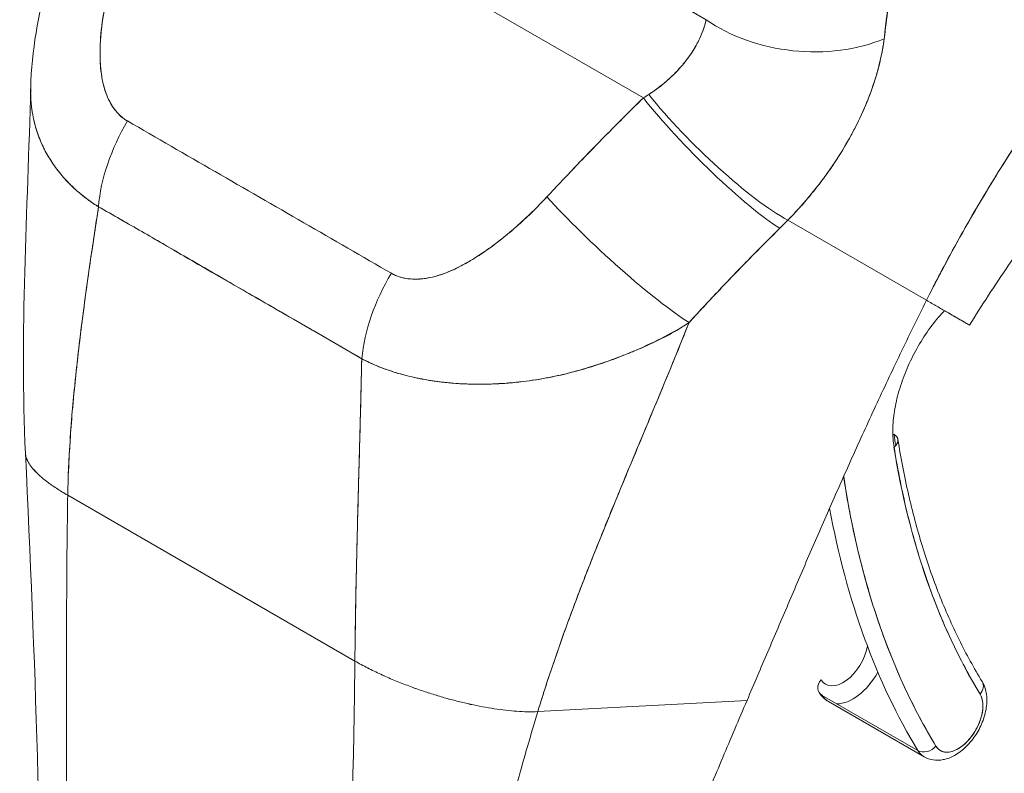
# Model space of a CAD drawing. Header units: inches. Extents: x 16 to 394, y 3 to 249.
# Tile 102 of 116: x 373.308 to 374.382, y 124.85 to 125.673. Entities that reach past the tile are written whole.
import ezdxf

# ---------------------------------------------------------------- set-up
doc = ezdxf.new("R2010")
doc.units = ezdxf.units.IN
doc.header["$LTSCALE"] = 24
doc.header["$MEASUREMENT"] = 0
doc.layers.add('Visible (ANSI)', color=7, linetype='Continuous', lineweight=5)

msp = doc.modelspace()

# ---------------------------------------------------------------- linework, layer by layer
at = {"layer": 'Visible (ANSI)'}
for p, q in [((373.4621, 125.8912), (373.9886, 125.5872)), ((373.9886, 125.5872), (373.4621, 125.8912)), ((373.8801, 125.7748), (374.0572, 125.6725)), ((374.0842, 125.657), (374.0842, 125.657)), ((373.8915, 125.4878), (373.8915, 125.4878)), ((374.2974, 125.3664), (374.1461, 125.4537)), ((374.1461, 125.4537), (374.2974, 125.3664)), ((374.1106, 125.4181), (374.1106, 125.4181)), ((374.0998, 125.4072), (374.0998, 125.4072)), ((373.9905, 125.2253), (373.9905, 125.2253)), ((373.3608, 125.1536), (373.674, 124.9728)), ((373.674, 124.9728), (373.3608, 125.1536)), ((374.3419, 124.961), (374.3419, 124.961)), ((374.1836, 124.9353), (374.288, 124.8751)), ((373.8735, 124.9176), (374.1017, 124.9298)), ((374.1017, 124.9298), (373.8735, 124.9176)), ((374.1904, 124.9286), (374.2948, 124.8683))]:
    msp.add_line(p, q, dxfattribs=at)
for centre, major_axis, ratio, start_param, end_param in [((374.1616, 125.7328), (-0.1468, 0.0159), 0.64086, 0.851233, 2.295078), ((374.1616, 125.7328), (0.1468, -0.0159), 0.64086, 3.992828, 5.43668), ((374.0386, 125.6846), (-0.0193, 0.0308), 0.552103, 3.83616, 3.836173), ((374.0441, 125.6881), (0.024, -0.0383), 0.552162, 0.515556, 0.515565), ((374.0441, 125.6881), (-0.024, 0.0383), 0.552114, 3.657217, 3.657226), ((373.8992, 125.6251), (0.1878, 0.0867), 0.366192, 5.033637, 5.069349), ((373.8991, 125.6252), (0.1878, 0.0866), 0.366848, 5.033737, 5.069445), ((374.0605, 125.5413), (0.1036, -0.1052), 0.156155, 4.114214, 5.692937), ((374.0605, 125.5413), (-0.1036, 0.1052), 0.156155, 0.972623, 2.551344), ((374.0696, 125.5504), (-0.1057, 0.1031), 0.190617, 0.982046, 2.547785), ((374.0696, 125.5504), (0.1057, -0.1031), 0.190618, 4.123638, 5.689377), ((373.4979, 125.5161), (0.0732, 0.1282), 0.577256, 1.542161, 2.250025), ((373.4979, 125.5161), (-0.0732, -0.1282), 0.577256, 4.683753, 5.391618), ((373.9553, 125.4333), (-0.1082, 0.1004), 0.125888, 0.966274, 2.555223), ((373.9553, 125.4333), (0.1082, -0.1004), 0.125888, 4.107867, 5.696815), ((373.8581, 125.4685), (0.0148, 0.0256), 0.57735, 5.223235, 5.226177), ((373.9959, 125.5254), (0.2478, 0.2049), 0.48118, 4.893028, 4.932136), ((373.996, 125.5254), (-0.2478, -0.2048), 0.481161, 1.751425, 1.79054), ((373.7857, 125.35), (0.0745, 0.1275), 0.577434, 1.548161, 2.256025), ((373.7857, 125.35), (-0.0745, -0.1275), 0.577434, 4.689753, 5.397618), ((373.6114, 125.3512), (-0.0443, -0.0767), 0.57735, 4.790283, 4.791817), ((373.7346, 125.2801), (-0.0399, -0.069), 0.57735, 4.791144, 4.791205), ((374.2516, 125.2122), (0.0146, 0.0023), 0.665251, 5.399179, 6.969976), ((375.1884, 125.9353), (-0.6644, -1.1507), 0.57735, 5.664708, 5.677241), ((375.1988, 125.9292), (-0.6718, -1.1635), 0.57735, 5.664708, 5.977114), ((375.1988, 125.9292), (-0.7101, -1.23), 0.57735, 5.655826, 5.977114), ((375.1884, 125.9353), (-0.7175, -1.2428), 0.57735, 5.68694, 5.977114), ((374.2065, 124.9806), (-0.0192, -0.0332), 0.57735, 5.977114, 8.414128), ((374.217, 124.9746), (0.0266, 0.046), 0.57735, 5.360031, 5.360096), ((374.217, 124.9746), (-0.0266, -0.046), 0.57735, 2.218438, 2.218503), ((374.217, 124.9746), (-0.0266, -0.046), 0.57735, 0.306072, 1.600418), ((374.217, 124.9746), (-0.0266, -0.046), 0.57735, 0.306072, 1.600418), ((374.1929, 124.9463), (-0.0126, -0.0077), 0.77855, 5.115206, 6.686008), ((374.3455, 124.9427), (0.0126, 0.0077), 0.77855, 5.115206, 6.283185), ((374.3455, 124.9427), (0.0126, 0.0077), 0.77855, 5.115211, 6.283185), ((374.217, 124.9746), (-0.0266, -0.046), 0.57735, 5.977114, 6.283185), ((374.217, 124.9746), (-0.0266, -0.046), 0.57735, 5.977114, 6.283185), ((374.3318, 124.9083), (-0.0192, -0.0332), 0.57735, 5.977114, 9.118706), ((374.3214, 124.9143), (-0.0266, -0.046), 0.57735, 2.205294, 2.20538), ((374.3214, 124.9143), (0.0266, 0.046), 0.57735, 5.346886, 5.346972), ((374.2973, 124.886), (-0.0126, -0.0077), 0.77855, 0.402822, 1.973619), ((374.2973, 124.886), (0.0126, 0.0077), 0.77855, 3.544415, 5.115216), ((374.3214, 124.9143), (-0.0266, -0.046), 0.57735, 5.977114, 6.283185), ((374.3214, 124.9143), (-0.0266, -0.046), 0.57735, 5.977114, 6.283185), ((374.3214, 124.9143), (-0.0266, -0.046), 0.57735, 0.936213, 0.936283), ((374.3214, 124.9143), (0.0266, 0.046), 0.57735, 4.077805, 4.077875)]:
    msp.add_ellipse(centre, major_axis=major_axis, ratio=ratio, start_param=start_param, end_param=end_param, dxfattribs=at)
for points, knots in [([(374.2974, 125.3664), (374.307, 125.3856), (374.3177, 125.406), (374.3294, 125.4272), (374.3412, 125.4485), (374.354, 125.4708), (374.3681, 125.4938), (374.3821, 125.5169), (374.3974, 125.5408), (374.4139, 125.5653), (374.4304, 125.5898), (374.4482, 125.615), (374.4673, 125.6407), (374.4864, 125.6663), (374.5068, 125.6924), (374.5286, 125.7187), (374.5503, 125.745), (374.5734, 125.7715), (374.5979, 125.7979), (374.6223, 125.8243), (374.6481, 125.8507), (374.6752, 125.8766), (374.7022, 125.9025), (374.7306, 125.928), (374.7601, 125.9528)], [0, 0, 0, 0, 0.124948, 0.124948, 0.124948, 0.249955, 0.249955, 0.249955, 0.374963, 0.374963, 0.374963, 0.49997, 0.49997, 0.49997, 0.624978, 0.624978, 0.624978, 0.749985, 0.749985, 0.749985, 0.874993, 0.874993, 0.874993, 1, 1, 1, 1]), ([(374.7601, 125.9528), (374.7516, 125.9456), (374.7432, 125.9384), (374.7348, 125.9312), (374.72, 125.9182), (374.7055, 125.9051), (374.6913, 125.8919), (374.6772, 125.8787), (374.6633, 125.8653), (374.6498, 125.8519), (374.6363, 125.8384), (374.6232, 125.8249), (374.6104, 125.8113), (374.5976, 125.7978), (374.5852, 125.7842), (374.5731, 125.7706), (374.561, 125.757), (374.5493, 125.7434), (374.5379, 125.7299), (374.5265, 125.7163), (374.5155, 125.7028), (374.5048, 125.6894), (374.4941, 125.676), (374.4838, 125.6626), (374.4738, 125.6494), (374.4638, 125.6362), (374.4542, 125.623), (374.4449, 125.6101), (374.4357, 125.5971), (374.4267, 125.5842), (374.4181, 125.5716), (374.4095, 125.5589), (374.4013, 125.5464), (374.3933, 125.5341), (374.3854, 125.5218), (374.3778, 125.5097), (374.3705, 125.4978), (374.3632, 125.4859), (374.3562, 125.4742), (374.3495, 125.4627), (374.3429, 125.4513), (374.3365, 125.44), (374.3304, 125.4291), (374.3244, 125.4181), (374.3186, 125.4074), (374.3131, 125.3969), (374.3076, 125.3865), (374.3024, 125.3763), (374.2974, 125.3664)], [0, 0, 0, 0, 0.036069, 0.036069, 0.036069, 0.100331, 0.100331, 0.100331, 0.164593, 0.164593, 0.164593, 0.228855, 0.228855, 0.228855, 0.293118, 0.293118, 0.293118, 0.35738, 0.35738, 0.35738, 0.421642, 0.421642, 0.421642, 0.485904, 0.485904, 0.485904, 0.550166, 0.550166, 0.550166, 0.614429, 0.614429, 0.614429, 0.678691, 0.678691, 0.678691, 0.742953, 0.742953, 0.742953, 0.807215, 0.807215, 0.807215, 0.871477, 0.871477, 0.871477, 0.93574, 0.93574, 0.93574, 1, 1, 1, 1]), ([(374.2513, 125.6518), (374.2515, 125.6542), (374.2518, 125.6566), (374.2521, 125.659), (374.2526, 125.6632), (374.2531, 125.6675), (374.2536, 125.6717), (374.2552, 125.6851), (374.2568, 125.6984), (374.2583, 125.7117), (374.259, 125.7174), (374.2596, 125.7231), (374.2602, 125.7289), (374.2604, 125.7304), (374.2605, 125.732), (374.2607, 125.7336), (374.2614, 125.74), (374.262, 125.7464), (374.2626, 125.7527), (374.264, 125.767), (374.2652, 125.7811), (374.2663, 125.7951), (374.2667, 125.7998), (374.2671, 125.8044), (374.2675, 125.8091), (374.2676, 125.8103), (374.2677, 125.8116), (374.2678, 125.8128), (374.2685, 125.822), (374.2692, 125.8311), (374.2699, 125.8401), (374.2711, 125.8565), (374.2722, 125.8726), (374.2731, 125.8882)], [0, 0, 0, 0, 0.029161, 0.029161, 0.029161, 0.080621, 0.080621, 0.080621, 0.243196, 0.243196, 0.243196, 0.313778, 0.313778, 0.313778, 0.333333, 0.333333, 0.333333, 0.41251, 0.41251, 0.41251, 0.591045, 0.591045, 0.591045, 0.650584, 0.650584, 0.650584, 0.666667, 0.666667, 0.666667, 0.784923, 0.784923, 0.784923, 1, 1, 1, 1]), ([(374.2731, 125.8882), (374.2714, 125.8603), (374.2694, 125.833), (374.2673, 125.8062), (374.2671, 125.8048), (374.267, 125.8035), (374.2669, 125.8021), (374.2648, 125.7767), (374.2626, 125.7518), (374.2601, 125.7274), (374.2598, 125.7248), (374.2595, 125.7221), (374.2592, 125.7194), (374.2568, 125.6965), (374.2541, 125.6739), (374.2513, 125.6518)], [0, 0, 0, 0, 0.333333, 0.333333, 0.333333, 0.350215, 0.350215, 0.350215, 0.666667, 0.666667, 0.666667, 0.701162, 0.701162, 0.701162, 1, 1, 1, 1]), ([(373.3204, 125.5984), (373.3214, 125.6384), (373.3287, 125.6785), (373.3425, 125.7283), (373.3459, 125.7391), (373.3495, 125.7498)], [0, 0, 0, 0, 0.4162165, 0.4162165, 0.5318189, 0.5318189, 0.5318189, 0.5318189]), ([(373.4174, 125.7482), (373.4129, 125.7346), (373.4091, 125.7215), (373.406, 125.7091), (373.403, 125.6966), (373.4007, 125.6847), (373.399, 125.6734), (373.3974, 125.6622), (373.3964, 125.6515), (373.3961, 125.6415), (373.3958, 125.6314), (373.3963, 125.6221), (373.3975, 125.6135), (373.3986, 125.6049), (373.4006, 125.5971), (373.4033, 125.5903), (373.4059, 125.5835), (373.4094, 125.5777), (373.4132, 125.573), (373.417, 125.5682), (373.4213, 125.5646), (373.426, 125.562)], [0, 0, 0, 0, 0.142857, 0.142857, 0.142857, 0.285714, 0.285714, 0.285714, 0.428571, 0.428571, 0.428571, 0.571429, 0.571429, 0.571429, 0.714286, 0.714286, 0.714286, 0.857143, 0.857143, 0.857143, 1, 1, 1, 1]), ([(373.4174, 125.7482), (373.4152, 125.7417), (373.4131, 125.735), (373.4111, 125.7282), (373.4089, 125.7206), (373.4069, 125.7129), (373.4051, 125.7051), (373.4033, 125.6975), (373.4018, 125.6898), (373.4005, 125.6823), (373.3993, 125.6754), (373.3983, 125.6686), (373.3976, 125.662), (373.3969, 125.656), (373.3965, 125.6501), (373.3962, 125.6443), (373.3961, 125.6422), (373.3961, 125.64), (373.3961, 125.6378), (373.396, 125.6349), (373.3961, 125.6319), (373.3962, 125.629), (373.3963, 125.6244), (373.3966, 125.62), (373.3972, 125.6156), (373.3976, 125.6116), (373.3983, 125.6077), (373.3991, 125.604), (373.3999, 125.6005), (373.4008, 125.5972), (373.4019, 125.594), (373.4022, 125.5932), (373.4025, 125.5924), (373.4028, 125.5917), (373.4035, 125.5896), (373.4044, 125.5876), (373.4053, 125.5856), (373.4065, 125.5832), (373.4078, 125.5808), (373.4092, 125.5786), (373.4104, 125.5766), (373.4118, 125.5747), (373.4133, 125.5729), (373.4147, 125.5713), (373.4161, 125.5697), (373.4176, 125.5683), (373.4189, 125.567), (373.4204, 125.5658), (373.4219, 125.5647), (373.4232, 125.5637), (373.4246, 125.5628), (373.426, 125.562)], [0, 0, 0, 0, 0.090139, 0.090139, 0.090139, 0.192543, 0.192543, 0.192543, 0.294178, 0.294178, 0.294178, 0.386219, 0.386219, 0.386219, 0.468683, 0.468683, 0.468683, 0.5, 0.5, 0.5, 0.543483, 0.543483, 0.543483, 0.612641, 0.612641, 0.612641, 0.676614, 0.676614, 0.676614, 0.73542, 0.73542, 0.73542, 0.75, 0.75, 0.75, 0.789344, 0.789344, 0.789344, 0.838902, 0.838902, 0.838902, 0.884415, 0.884415, 0.884415, 0.926226, 0.926226, 0.926226, 0.964707, 0.964707, 0.964707, 1, 1, 1, 1]), ([(374.662, 125.7018), (374.6341, 125.6802), (374.604, 125.6542), (374.5427, 125.5955), (374.5109, 125.5617), (374.4476, 125.4876), (374.4156, 125.4459), (374.3719, 125.3828), (374.3576, 125.3608), (374.3444, 125.3393)], [0, 0, 0, 0, 0.448148, 0.448148, 0.920666, 0.920666, 1.442511, 1.442511, 1.718265, 1.718265, 1.718265, 1.718265]), ([(373.9946, 125.591), (374.0061, 125.5986), (374.0164, 125.607), (374.025, 125.6161), (374.0336, 125.6251), (374.0407, 125.6348), (374.0461, 125.6443), (374.0514, 125.6539), (374.0552, 125.6634), (374.0572, 125.6725)], [0, 0, 0, 0, 0.333333, 0.333333, 0.333333, 0.666667, 0.666667, 0.666667, 1, 1, 1, 1]), ([(373.9946, 125.591), (373.9966, 125.5922), (373.9986, 125.5936), (374.0005, 125.5949), (374.0029, 125.5966), (374.0052, 125.5984), (374.0075, 125.6001), (374.0099, 125.602), (374.0123, 125.604), (374.0146, 125.606), (374.0171, 125.6082), (374.0195, 125.6105), (374.0219, 125.6128), (374.0245, 125.6154), (374.0269, 125.6181), (374.0293, 125.6208), (374.0319, 125.6238), (374.0344, 125.6269), (374.0367, 125.63), (374.0394, 125.6335), (374.0418, 125.6371), (374.044, 125.6408), (374.0464, 125.6449), (374.0486, 125.649), (374.0505, 125.6531), (374.0527, 125.6578), (374.0544, 125.6624), (374.0558, 125.667), (374.0563, 125.6689), (374.0568, 125.6707), (374.0572, 125.6725)], [0, 0, 0, 0, 0.060949, 0.060949, 0.060949, 0.135639, 0.135639, 0.135639, 0.215708, 0.215708, 0.215708, 0.303486, 0.303486, 0.303486, 0.401292, 0.401292, 0.401292, 0.511372, 0.511372, 0.511372, 0.635855, 0.635855, 0.635855, 0.776826, 0.776826, 0.776826, 0.936006, 0.936006, 0.936006, 1, 1, 1, 1]), ([(374.1461, 125.4537), (374.152, 125.4597), (374.1575, 125.4658), (374.1628, 125.4718), (374.166, 125.4755), (374.1691, 125.4792), (374.1721, 125.4828), (374.1768, 125.4885), (374.1812, 125.4941), (374.1853, 125.4997), (374.1871, 125.5021), (374.1888, 125.5044), (374.1905, 125.5068), (374.1927, 125.51), (374.1949, 125.5132), (374.197, 125.5163), (374.2032, 125.5255), (374.2085, 125.5344), (374.2133, 125.5431), (374.2156, 125.5472), (374.2178, 125.5513), (374.2199, 125.5553), (374.2246, 125.5646), (374.2287, 125.5736), (374.2323, 125.5823), (374.2349, 125.5888), (374.2373, 125.5951), (374.2393, 125.6013), (374.2413, 125.607), (374.243, 125.6126), (374.2445, 125.6182), (374.2456, 125.6222), (374.2465, 125.6261), (374.2474, 125.63), (374.2491, 125.6374), (374.2504, 125.6447), (374.2513, 125.6518)], [0, 0, 0, 0, 0.078629, 0.078629, 0.078629, 0.12616, 0.12616, 0.12616, 0.2, 0.2, 0.2, 0.231421, 0.231421, 0.231421, 0.274676, 0.274676, 0.274676, 0.4, 0.4, 0.4, 0.460013, 0.460013, 0.460013, 0.6, 0.6, 0.6, 0.704237, 0.704237, 0.704237, 0.8, 0.8, 0.8, 0.868687, 0.868687, 0.868687, 1, 1, 1, 1]), ([(374.2513, 125.6518), (374.2507, 125.6478), (374.2501, 125.6436), (374.2493, 125.6395), (374.2474, 125.6293), (374.2448, 125.6187), (374.2415, 125.608), (374.2412, 125.607), (374.2409, 125.606), (374.2406, 125.605), (374.2379, 125.5966), (374.2347, 125.5881), (374.2311, 125.5795), (374.2278, 125.5715), (374.2241, 125.5635), (374.22, 125.5555), (374.2197, 125.555), (374.2195, 125.5546), (374.2193, 125.5541), (374.2154, 125.5467), (374.2113, 125.5392), (374.2068, 125.5318), (374.2029, 125.5252), (374.1987, 125.5187), (374.1942, 125.5121), (374.1925, 125.5096), (374.1907, 125.5071), (374.1889, 125.5046), (374.1866, 125.5013), (374.1842, 125.4981), (374.1817, 125.4948), (374.1777, 125.4896), (374.1736, 125.4844), (374.1693, 125.4792), (374.1653, 125.4745), (374.1612, 125.4697), (374.1569, 125.465), (374.1534, 125.4612), (374.1498, 125.4575), (374.1461, 125.4537)], [0.0000044, 0.0000044, 0.0000044, 0.0000044, 0.0678171, 0.0678171, 0.0678171, 0.2345881, 0.2345881, 0.2345881, 0.25, 0.25, 0.25, 0.3801488, 0.3801488, 0.3801488, 0.5, 0.5, 0.5, 0.5068381, 0.5068381, 0.5068381, 0.6171483, 0.6171483, 0.6171483, 0.7134049, 0.7134049, 0.7134049, 0.75, 0.75, 0.75, 0.7981314, 0.7981314, 0.7981314, 0.8740429, 0.8740429, 0.8740429, 0.9437858, 0.9437858, 0.9437858, 1, 1, 1, 1]), ([(373.3944, 125.4684), (373.3908, 125.4706), (373.3873, 125.4729), (373.384, 125.4753), (373.3804, 125.4779), (373.3769, 125.4807), (373.3735, 125.4835), (373.37, 125.4865), (373.3666, 125.4897), (373.3633, 125.4929), (373.3619, 125.4943), (373.3606, 125.4957), (373.3592, 125.4971), (373.3572, 125.4993), (373.3553, 125.5015), (373.3534, 125.5038), (373.3501, 125.5077), (373.347, 125.5119), (373.3441, 125.5161), (373.3411, 125.5207), (373.3383, 125.5253), (373.3358, 125.5302), (373.3353, 125.5311), (373.3348, 125.5321), (373.3344, 125.533), (373.3323, 125.5372), (373.3305, 125.5415), (373.3289, 125.5459), (373.3268, 125.5516), (373.3251, 125.5574), (373.3237, 125.5634), (373.3229, 125.5672), (373.3222, 125.571), (373.3217, 125.5749), (373.3213, 125.5774), (373.3211, 125.5799), (373.3209, 125.5825), (373.3204, 125.5877), (373.3203, 125.593), (373.3204, 125.5984)], [0, 0, 0, 0, 0.0451309, 0.0451309, 0.0451309, 0.0934261, 0.0934261, 0.0934261, 0.1448843, 0.1448843, 0.1448843, 0.1666667, 0.1666667, 0.1666667, 0.1998145, 0.1998145, 0.1998145, 0.2585241, 0.2585241, 0.2585241, 0.3210109, 0.3210109, 0.3210109, 0.3333333, 0.3333333, 0.3333333, 0.3871157, 0.3871157, 0.3871157, 0.4564187, 0.4564187, 0.4564187, 0.5, 0.5, 0.5, 0.5282562, 0.5282562, 0.5282562, 0.5852249, 0.5852249, 0.5852249, 0.5852249]), ([(373.3204, 125.5984), (373.3203, 125.5947), (373.3204, 125.5912), (373.3205, 125.5876), (373.3207, 125.5832), (373.3211, 125.5789), (373.3217, 125.5746), (373.322, 125.5727), (373.3223, 125.5707), (373.3227, 125.5688), (373.3238, 125.5627), (373.3253, 125.5567), (373.3271, 125.5509), (373.329, 125.5451), (373.3313, 125.5395), (373.3339, 125.5341), (373.3341, 125.5337), (373.3343, 125.5332), (373.3345, 125.5328), (373.3369, 125.5279), (373.3396, 125.5231), (373.3426, 125.5184), (373.3442, 125.5159), (373.3459, 125.5135), (373.3476, 125.5111), (373.3494, 125.5087), (373.3513, 125.5063), (373.3532, 125.504), (373.3552, 125.5016), (373.3572, 125.4993), (373.3593, 125.497), (373.3613, 125.4949), (373.3634, 125.4928), (373.3655, 125.4908), (373.3699, 125.4866), (373.3744, 125.4826), (373.3793, 125.4788), (373.3841, 125.4751), (373.3891, 125.4716), (373.3944, 125.4684)], [0.4139716, 0.4139716, 0.4139716, 0.4139716, 0.4522165, 0.4522165, 0.4522165, 0.5, 0.5, 0.5, 0.5220636, 0.5220636, 0.5220636, 0.5918842, 0.5918842, 0.5918842, 0.6613555, 0.6613555, 0.6613555, 0.6666667, 0.6666667, 0.6666667, 0.7302356, 0.7302356, 0.7302356, 0.7640633, 0.7640633, 0.7640633, 0.7985194, 0.7985194, 0.7985194, 0.8333333, 0.8333333, 0.8333333, 0.8662447, 0.8662447, 0.8662447, 0.9333972, 0.9333972, 0.9333972, 1, 1, 1, 1]), ([(373.8834, 125.4792), (373.8945, 125.4911), (373.9058, 125.503), (373.9173, 125.515), (373.9187, 125.5166), (373.9202, 125.5181), (373.9217, 125.5196), (373.9317, 125.5301), (373.942, 125.5405), (373.9523, 125.551), (373.9546, 125.5534), (373.9569, 125.5557), (373.9593, 125.558), (373.9689, 125.5678), (373.9787, 125.5775), (373.9886, 125.5872)], [0, 0, 0, 0, 0.333333, 0.333333, 0.333333, 0.376093, 0.376093, 0.376093, 0.666667, 0.666667, 0.666667, 0.731304, 0.731304, 0.731304, 1, 1, 1, 1]), ([(373.8834, 125.4792), (373.8945, 125.4911), (373.9058, 125.503), (373.9172, 125.515), (373.9287, 125.527), (373.9404, 125.539), (373.9523, 125.551), (373.9642, 125.5631), (373.9763, 125.5751), (373.9886, 125.5872)], [0, 0, 0, 0, 0.333333, 0.333333, 0.333333, 0.666667, 0.666667, 0.666667, 1, 1, 1, 1]), ([(373.426, 125.562), (373.4577, 125.5437), (373.4895, 125.5253), (373.5216, 125.5068), (373.5538, 125.4882), (373.5862, 125.4695), (373.6183, 125.451), (373.6504, 125.4324), (373.6822, 125.4141), (373.7138, 125.3958)], [0, 0, 0, 0, 0.333333, 0.333333, 0.333333, 0.666667, 0.666667, 0.666667, 1, 1, 1, 1]), ([(373.7138, 125.3958), (373.7152, 125.395), (373.7168, 125.3942), (373.7184, 125.3935), (373.7201, 125.3928), (373.7219, 125.3921), (373.7238, 125.3916), (373.7257, 125.391), (373.7278, 125.3906), (373.7299, 125.3902), (373.7322, 125.3898), (373.7345, 125.3896), (373.7369, 125.3895), (373.7395, 125.3894), (373.7421, 125.3894), (373.7448, 125.3896), (373.747, 125.3897), (373.7492, 125.39), (373.7515, 125.3903), (373.7522, 125.3904), (373.753, 125.3906), (373.7537, 125.3907), (373.7571, 125.3913), (373.7605, 125.3921), (373.7639, 125.3931), (373.7676, 125.3942), (373.7714, 125.3955), (373.7752, 125.3971), (373.7794, 125.3987), (373.7836, 125.4007), (373.7878, 125.4028), (373.7904, 125.4041), (373.7931, 125.4056), (373.7958, 125.4071), (373.7978, 125.4082), (373.7997, 125.4093), (373.8017, 125.4105), (373.8069, 125.4136), (373.812, 125.417), (373.8171, 125.4206), (373.8228, 125.4245), (373.8284, 125.4288), (373.8341, 125.4333), (373.8402, 125.4381), (373.8462, 125.4432), (373.8522, 125.4486), (373.8581, 125.4538), (373.8638, 125.4592), (373.8695, 125.4648), (373.8742, 125.4695), (373.8789, 125.4743), (373.8834, 125.4792)], [0, 0, 0, 0, 0.036619, 0.036619, 0.036619, 0.07542, 0.07542, 0.07542, 0.116832, 0.116832, 0.116832, 0.161518, 0.161518, 0.161518, 0.2101, 0.2101, 0.2101, 0.25, 0.25, 0.25, 0.263174, 0.263174, 0.263174, 0.321517, 0.321517, 0.321517, 0.385689, 0.385689, 0.385689, 0.455959, 0.455959, 0.455959, 0.5, 0.5, 0.5, 0.532725, 0.532725, 0.532725, 0.617421, 0.617421, 0.617421, 0.711301, 0.711301, 0.711301, 0.813465, 0.813465, 0.813465, 0.914177, 0.914177, 0.914177, 1, 1, 1, 1]), ([(373.7138, 125.3958), (373.7184, 125.393), (373.7237, 125.3912), (373.7298, 125.3902), (373.7359, 125.3892), (373.7427, 125.3891), (373.7501, 125.3901), (373.7574, 125.3911), (373.7653, 125.3932), (373.7735, 125.3964), (373.7816, 125.3996), (373.7902, 125.4038), (373.7989, 125.4089), (373.8077, 125.414), (373.8167, 125.4201), (373.8259, 125.427), (373.8352, 125.4339), (373.8446, 125.4416), (373.8542, 125.4503), (373.8638, 125.459), (373.8735, 125.4686), (373.8834, 125.4792)], [0, 0, 0, 0, 0.142857, 0.142857, 0.142857, 0.285714, 0.285714, 0.285714, 0.428571, 0.428571, 0.428571, 0.571429, 0.571429, 0.571429, 0.714286, 0.714286, 0.714286, 0.857143, 0.857143, 0.857143, 1, 1, 1, 1]), ([(373.3608, 125.1536), (373.3613, 125.1769), (373.3625, 125.2012), (373.3643, 125.2263), (373.3662, 125.2514), (373.3687, 125.2773), (373.3717, 125.3038), (373.3747, 125.3304), (373.3782, 125.3575), (373.3821, 125.385), (373.3859, 125.4125), (373.3901, 125.4403), (373.3944, 125.4684)], [0, 0, 0, 0, 0.250198, 0.250198, 0.250198, 0.500396, 0.500396, 0.500396, 0.750593, 0.750593, 0.750593, 1, 1, 1, 1]), ([(373.3944, 125.4684), (373.3915, 125.4492), (373.3886, 125.4302), (373.3858, 125.4113), (373.3825, 125.3882), (373.3793, 125.3655), (373.3764, 125.343), (373.3736, 125.3206), (373.371, 125.2985), (373.3688, 125.2769), (373.3666, 125.2553), (373.3648, 125.2341), (373.3634, 125.2135), (373.3621, 125.1929), (373.3612, 125.1729), (373.3608, 125.1536)], [0, 0, 0, 0, 0.170255, 0.170255, 0.170255, 0.377691, 0.377691, 0.377691, 0.585128, 0.585128, 0.585128, 0.792564, 0.792564, 0.792564, 1, 1, 1, 1]), ([(373.3944, 125.4684), (373.4082, 125.4606), (373.4219, 125.4526), (373.4358, 125.4447), (373.4493, 125.4368), (373.463, 125.4289), (373.4767, 125.4209), (373.4808, 125.4186), (373.4848, 125.4162), (373.4889, 125.4138), (373.4984, 125.4083), (373.5079, 125.4028), (373.5175, 125.3972), (373.5311, 125.3894), (373.5447, 125.3815), (373.5583, 125.3737), (373.5677, 125.3683), (373.577, 125.3629), (373.5863, 125.3576), (373.5906, 125.3551), (373.5949, 125.3526), (373.5992, 125.3502), (373.613, 125.3423), (373.6267, 125.3344), (373.6403, 125.3266), (373.6541, 125.3186), (373.6678, 125.3107), (373.6815, 125.3026)], [0, 0, 0, 0, 0.146953, 0.146953, 0.146953, 0.291147, 0.291147, 0.291147, 0.333333, 0.333333, 0.333333, 0.431915, 0.431915, 0.431915, 0.570999, 0.570999, 0.570999, 0.666667, 0.666667, 0.666667, 0.711352, 0.711352, 0.711352, 0.854594, 0.854594, 0.854594, 1, 1, 1, 1]), ([(373.6815, 125.3026), (373.6583, 125.3162), (373.6349, 125.3297), (373.6115, 125.3432), (373.587, 125.3573), (373.5624, 125.3715), (373.5379, 125.3856), (373.5134, 125.3998), (373.4889, 125.4141), (373.4644, 125.4282), (373.4568, 125.4326), (373.4493, 125.4369), (373.4417, 125.4413), (373.4259, 125.4504), (373.4102, 125.4594), (373.3944, 125.4684)], [0, 0, 0, 0, 0.24471, 0.24471, 0.24471, 0.500303, 0.500303, 0.500303, 0.755735, 0.755735, 0.755735, 0.834924, 0.834924, 0.834924, 1, 1, 1, 1]), ([(374.0385, 125.3421), (374.0498, 125.3545), (374.061, 125.3666), (374.0722, 125.3783), (374.0788, 125.3853), (374.0853, 125.3922), (374.0919, 125.3989), (374.0921, 125.3992), (374.0924, 125.3994), (374.0926, 125.3997), (374.0968, 125.4041), (374.101, 125.4084), (374.1052, 125.4126), (374.1161, 125.4237), (374.1268, 125.4345), (374.1374, 125.4449)], [0, 0, 0, 0, 0.333333, 0.333333, 0.333333, 0.531303, 0.531303, 0.531303, 0.538863, 0.538863, 0.538863, 0.666667, 0.666667, 0.666667, 1, 1, 1, 1]), ([(374.1374, 125.4449), (374.128, 125.4356), (374.1187, 125.4263), (374.1095, 125.417), (374.0976, 125.4049), (374.0858, 125.3928), (374.0742, 125.3805), (374.0622, 125.3678), (374.0503, 125.355), (374.0385, 125.3421)], [0, 0, 0, 0, 0.2755, 0.2755, 0.2755, 0.631774, 0.631774, 0.631774, 1, 1, 1, 1]), ([(374.2974, 125.3664), (374.2876, 125.3466), (374.2781, 125.3271), (374.2688, 125.3079), (374.2596, 125.2886), (374.2506, 125.2696), (374.2419, 125.2508), (374.2332, 125.232), (374.2247, 125.2135), (374.2165, 125.1952), (374.2083, 125.1769), (374.2002, 125.1588), (374.1924, 125.1409), (374.1845, 125.1231), (374.1768, 125.1054), (374.1692, 125.0878), (374.1616, 125.0702), (374.1541, 125.0527), (374.1467, 125.0353), (374.1392, 125.0178), (374.1318, 125.0004), (374.1243, 124.9829), (374.1168, 124.9653), (374.1093, 124.9477), (374.1017, 124.9298)], [0, 0, 0, 0, 0.124999, 0.124999, 0.124999, 0.25, 0.25, 0.25, 0.375, 0.375, 0.375, 0.5, 0.5, 0.5, 0.625, 0.625, 0.625, 0.75, 0.75, 0.75, 0.875, 0.875, 0.875, 1, 1, 1, 1]), ([(374.3209, 125.3528), (374.3211, 125.3527), (374.3213, 125.3526), (374.3215, 125.3525), (374.3234, 125.3514), (374.3251, 125.3504), (374.3268, 125.3494), (374.3274, 125.349), (374.328, 125.3487), (374.3286, 125.3483), (374.3312, 125.3469), (374.3334, 125.3456), (374.3353, 125.3445), (374.3365, 125.3438), (374.3376, 125.3431), (374.3386, 125.3426), (374.3395, 125.342), (374.3404, 125.3415), (374.3411, 125.3411), (374.3418, 125.3407), (374.3424, 125.3404), (374.3429, 125.3401), (374.3434, 125.3398), (374.3438, 125.3396), (374.344, 125.3395), (374.3444, 125.3393), (374.3445, 125.3392), (374.3442, 125.3394), (374.3442, 125.3394), (374.3441, 125.3394), (374.344, 125.3395), (374.3435, 125.3398), (374.3426, 125.3403), (374.3412, 125.3411), (374.3403, 125.3416), (374.3391, 125.3423), (374.3378, 125.3431), (374.3372, 125.3434), (374.3366, 125.3438), (374.3359, 125.3442), (374.3338, 125.3454), (374.3313, 125.3468), (374.3284, 125.3485), (374.3264, 125.3496), (374.3243, 125.3508), (374.322, 125.3522), (374.3211, 125.3527), (374.3201, 125.3533), (374.3192, 125.3538), (374.3159, 125.3557), (374.3124, 125.3577), (374.3087, 125.3599), (374.3051, 125.3619), (374.3013, 125.3641), (374.2974, 125.3664)], [0.0991188, 0.0991188, 0.0991188, 0.0991188, 0.104088, 0.104088, 0.104088, 0.1493458, 0.1493458, 0.1493458, 0.1666667, 0.1666667, 0.1666667, 0.2408399, 0.2408399, 0.2408399, 0.2869523, 0.2869523, 0.2869523, 0.3331895, 0.3331895, 0.3331895, 0.3794616, 0.3794616, 0.3794616, 0.4256337, 0.4256337, 0.4256337, 0.5, 0.5, 0.5, 0.5170583, 0.5170583, 0.5170583, 0.6064626, 0.6064626, 0.6064626, 0.6666667, 0.6666667, 0.6666667, 0.6933072, 0.6933072, 0.6933072, 0.7767915, 0.7767915, 0.7767915, 0.8333333, 0.8333333, 0.8333333, 0.855634, 0.855634, 0.855634, 0.9296838, 0.9296838, 0.9296838, 1, 1, 1, 1]), ([(374.3169, 125.3551), (374.3154, 125.3535), (374.314, 125.3519), (374.3125, 125.3503), (374.3074, 125.3444), (374.3026, 125.3381), (374.298, 125.3315), (374.2935, 125.3249), (374.2893, 125.318), (374.2854, 125.3109), (374.2816, 125.3039), (374.2781, 125.2966), (374.2751, 125.2893), (374.2721, 125.282), (374.2695, 125.2746), (374.2674, 125.2673), (374.2653, 125.2599), (374.2636, 125.2527), (374.2625, 125.2456), (374.2614, 125.2385), (374.2608, 125.2315), (374.2607, 125.2249), (374.2607, 125.2183), (374.2611, 125.2121), (374.262, 125.2061)], [0.1910753, 0.1910753, 0.1910753, 0.1910753, 0.2222222, 0.2222222, 0.2222222, 0.3333333, 0.3333333, 0.3333333, 0.4444444, 0.4444444, 0.4444444, 0.5555556, 0.5555556, 0.5555556, 0.6666667, 0.6666667, 0.6666667, 0.7777778, 0.7777778, 0.7777778, 0.8888889, 0.8888889, 0.8888889, 1, 1, 1, 1]), ([(374.0385, 125.3421), (374.0298, 125.3366), (374.021, 125.3316), (374.012, 125.3269), (374.0013, 125.3213), (373.9904, 125.3161), (373.9793, 125.3113), (373.9775, 125.3106), (373.9757, 125.3098), (373.9738, 125.309), (373.9642, 125.305), (373.9544, 125.3013), (373.9445, 125.2979), (373.9333, 125.2941), (373.9221, 125.2907), (373.911, 125.2879), (373.909, 125.2874), (373.9069, 125.2868), (373.9049, 125.2863), (373.8963, 125.2843), (373.8878, 125.2825), (373.8795, 125.281), (373.8695, 125.2792), (373.8596, 125.2779), (373.85, 125.2769), (373.8464, 125.2765), (373.8429, 125.2762), (373.8395, 125.2759), (373.8338, 125.2755), (373.8281, 125.2752), (373.8226, 125.275), (373.814, 125.2747), (373.8057, 125.2747), (373.7975, 125.275), (373.7914, 125.2752), (373.7854, 125.2755), (373.7795, 125.276), (373.7779, 125.2762), (373.7763, 125.2763), (373.7748, 125.2765), (373.7678, 125.2772), (373.761, 125.2781), (373.7544, 125.2792), (373.7482, 125.2802), (373.7422, 125.2814), (373.7363, 125.2827), (373.7329, 125.2835), (373.7295, 125.2844), (373.7262, 125.2853), (373.7242, 125.2858), (373.7222, 125.2864), (373.7203, 125.287), (373.7154, 125.2884), (373.7106, 125.29), (373.706, 125.2917), (373.7015, 125.2933), (373.6972, 125.2951), (373.6931, 125.2969), (373.6891, 125.2987), (373.6853, 125.3006), (373.6815, 125.3026)], [0, 0, 0, 0, 0.070099, 0.070099, 0.070099, 0.153227, 0.153227, 0.153227, 0.166667, 0.166667, 0.166667, 0.237919, 0.237919, 0.237919, 0.318443, 0.318443, 0.318443, 0.333333, 0.333333, 0.333333, 0.396446, 0.396446, 0.396446, 0.472282, 0.472282, 0.472282, 0.5, 0.5, 0.5, 0.545332, 0.545332, 0.545332, 0.61493, 0.61493, 0.61493, 0.666667, 0.666667, 0.666667, 0.680579, 0.680579, 0.680579, 0.742113, 0.742113, 0.742113, 0.799672, 0.799672, 0.799672, 0.833333, 0.833333, 0.833333, 0.853588, 0.853588, 0.853588, 0.904523, 0.904523, 0.904523, 0.953187, 0.953187, 0.953187, 1, 1, 1, 1]), ([(373.6815, 125.3026), (373.6868, 125.2998), (373.6924, 125.2971), (373.6982, 125.2947), (373.704, 125.2923), (373.7101, 125.2901), (373.7165, 125.2881), (373.7196, 125.2871), (373.7228, 125.2862), (373.726, 125.2853), (373.7295, 125.2844), (373.7329, 125.2835), (373.7365, 125.2827), (373.74, 125.2819), (373.7436, 125.2811), (373.7472, 125.2805), (373.7508, 125.2798), (373.7544, 125.2791), (373.758, 125.2786), (373.7649, 125.2775), (373.772, 125.2767), (373.7792, 125.2761), (373.7798, 125.276), (373.7804, 125.276), (373.781, 125.2759), (373.7889, 125.2753), (373.7971, 125.2749), (373.8053, 125.2748), (373.8137, 125.2747), (373.8222, 125.2749), (373.8309, 125.2754), (373.8336, 125.2755), (373.8364, 125.2757), (373.8391, 125.2759), (373.8451, 125.2764), (373.8512, 125.2769), (373.8574, 125.2777), (373.8663, 125.2788), (373.8754, 125.2802), (373.8846, 125.2819), (373.8857, 125.2821), (373.8869, 125.2824), (373.888, 125.2826), (373.8935, 125.2837), (373.899, 125.2849), (373.9046, 125.2863), (373.9071, 125.2869), (373.9097, 125.2876), (373.9123, 125.2883), (373.9214, 125.2907), (373.9307, 125.2935), (373.94, 125.2966), (373.949, 125.2996), (373.9581, 125.3029), (373.967, 125.3064), (373.9691, 125.3072), (373.9712, 125.308), (373.9733, 125.3088), (373.9734, 125.3089), (373.9735, 125.3089), (373.9736, 125.309), (373.9801, 125.3115), (373.9864, 125.3142), (373.9927, 125.317), (374.0009, 125.3207), (374.0089, 125.3246), (374.0166, 125.3288), (374.0241, 125.3329), (374.0314, 125.3373), (374.0385, 125.3421)], [0, 0, 0, 0, 0.066599, 0.066599, 0.066599, 0.13375, 0.13375, 0.13375, 0.166667, 0.166667, 0.166667, 0.201474, 0.201474, 0.201474, 0.235929, 0.235929, 0.235929, 0.269758, 0.269758, 0.269758, 0.333333, 0.333333, 0.333333, 0.338645, 0.338645, 0.338645, 0.408129, 0.408129, 0.408129, 0.47796, 0.47796, 0.47796, 0.5, 0.5, 0.5, 0.547804, 0.547804, 0.547804, 0.617158, 0.617158, 0.617158, 0.625768, 0.625768, 0.625768, 0.666667, 0.666667, 0.666667, 0.685425, 0.685425, 0.685425, 0.752265, 0.752265, 0.752265, 0.817289, 0.817289, 0.817289, 0.832593, 0.832593, 0.832593, 0.833333, 0.833333, 0.833333, 0.880153, 0.880153, 0.880153, 0.940933, 0.940933, 0.940933, 1, 1, 1, 1]), ([(373.8735, 124.9176), (373.88, 124.9391), (373.8873, 124.9613), (373.8952, 124.9839), (373.9031, 125.0066), (373.9116, 125.0297), (373.9205, 125.053), (373.9295, 125.0764), (373.9389, 125.1001), (373.9486, 125.1239), (373.9583, 125.1478), (373.9682, 125.1718), (373.9782, 125.1958), (373.9883, 125.2199), (373.9984, 125.2441), (374.0084, 125.2683), (374.0184, 125.2924), (374.0283, 125.3166), (374.038, 125.3408), (374.0381, 125.3412), (374.0383, 125.3417), (374.0385, 125.3421)], [0, 0, 0, 0, 0.166185, 0.166185, 0.166185, 0.332369, 0.332369, 0.332369, 0.498554, 0.498554, 0.498554, 0.664739, 0.664739, 0.664739, 0.830923, 0.830923, 0.830923, 0.997108, 0.997108, 0.997108, 1, 1, 1, 1]), ([(374.0385, 125.3421), (374.0312, 125.3239), (374.0238, 125.3057), (374.0164, 125.2875), (374.0089, 125.2693), (374.0013, 125.2511), (373.9937, 125.233), (373.9861, 125.2148), (373.9786, 125.1967), (373.9711, 125.1786), (373.9636, 125.1605), (373.9561, 125.1425), (373.9488, 125.1246), (373.9416, 125.1066), (373.9344, 125.0888), (373.9275, 125.0711), (373.9206, 125.0534), (373.9139, 125.0359), (373.9076, 125.0185), (373.9012, 125.0012), (373.8951, 124.984), (373.8894, 124.9672), (373.8837, 124.9504), (373.8784, 124.9338), (373.8735, 124.9176)], [0, 0, 0, 0, 0.125, 0.125, 0.125, 0.25, 0.25, 0.25, 0.375, 0.375, 0.375, 0.5, 0.5, 0.5, 0.625, 0.625, 0.625, 0.75, 0.75, 0.75, 0.875, 0.875, 0.875, 1, 1, 1, 1]), ([(373.674, 124.9728), (373.6742, 124.9922), (373.6745, 125.0126), (373.6749, 125.0337), (373.6753, 125.0548), (373.6757, 125.0768), (373.6763, 125.0993), (373.6768, 125.1219), (373.6774, 125.1451), (373.6781, 125.1689), (373.6787, 125.1926), (373.6794, 125.2168), (373.68, 125.2414), (373.6806, 125.2616), (373.6811, 125.282), (373.6815, 125.3026)], [0, 0, 0, 0, 0.207436, 0.207436, 0.207436, 0.414872, 0.414872, 0.414872, 0.622309, 0.622309, 0.622309, 0.829745, 0.829745, 0.829745, 1, 1, 1, 1]), ([(373.6815, 125.3026), (373.6809, 125.2724), (373.6801, 125.2426), (373.6793, 125.2134), (373.6785, 125.1841), (373.6777, 125.1554), (373.677, 125.1276), (373.6763, 125.0997), (373.6756, 125.0728), (373.6751, 125.0469), (373.6746, 125.021), (373.6743, 124.9962), (373.674, 124.9728)], [0, 0, 0, 0, 0.249407, 0.249407, 0.249407, 0.499604, 0.499604, 0.499604, 0.749802, 0.749802, 0.749802, 1, 1, 1, 1]), ([(374.2662, 125.2145), (374.2694, 125.1942), (374.2733, 125.1743), (374.2821, 125.1357), (374.2871, 125.1169), (374.2983, 125.0804), (374.3044, 125.0627), (374.3179, 125.0285), (374.3252, 125.012), (374.3408, 124.9803), (374.3492, 124.965), (374.3581, 124.9504)], [0.1669209, 0.1669209, 0.1669209, 0.1669209, 0.229402, 0.229402, 0.2918832, 0.2918832, 0.3543643, 0.3543643, 0.4168455, 0.4168455, 0.4793266, 0.4793266, 0.4793266, 0.4793266]), ([(374.262, 125.2061), (374.2662, 125.1803), (374.2712, 125.1553), (374.2772, 125.1311), (374.2832, 125.1068), (374.2901, 125.0834), (374.298, 125.0608), (374.3059, 125.0383), (374.3146, 125.0166), (374.3243, 124.9959), (374.334, 124.9752), (374.3445, 124.9554), (374.3559, 124.9367)], [0, 0, 0, 0, 0.25, 0.25, 0.25, 0.5, 0.5, 0.5, 0.75, 0.75, 0.75, 1, 1, 1, 1]), ([(373.3147, 125.1991), (373.3148, 125.1984), (373.315, 125.1962), (373.3163, 125.1922), (373.3193, 125.1869), (373.3238, 125.1812), (373.33, 125.1751), (373.338, 125.1684), (373.3481, 125.1613), (373.3563, 125.1562), (373.3608, 125.1536)], [0.4998157, 0.4998157, 0.4998157, 0.4998157, 0.5333333, 0.6, 0.6666667, 0.7333333, 0.8, 0.8666667, 0.9333333, 1, 1, 1, 1]), ([(373.3608, 125.1536), (373.3563, 125.1562), (373.3522, 125.1587), (373.3485, 125.1612), (373.3447, 125.1637), (373.3414, 125.166), (373.3384, 125.1683), (373.3354, 125.1706), (373.3327, 125.1729), (373.3303, 125.175), (373.328, 125.1771), (373.3259, 125.1792), (373.3241, 125.1812), (373.3223, 125.1831), (373.3208, 125.185), (373.3196, 125.1869), (373.3183, 125.1887), (373.3173, 125.1904), (373.3166, 125.1921), (373.3158, 125.1938), (373.3153, 125.1954), (373.315, 125.1969), (373.3149, 125.1976), (373.3148, 125.1984), (373.3147, 125.1991)], [0, 0, 0, 0, 0.0666667, 0.0666667, 0.0666667, 0.1333333, 0.1333333, 0.1333333, 0.2, 0.2, 0.2, 0.2666667, 0.2666667, 0.2666667, 0.3333333, 0.3333333, 0.3333333, 0.4, 0.4, 0.4, 0.4666667, 0.4666667, 0.4666667, 0.5001843, 0.5001843, 0.5001843, 0.5001843]), ([(374.3077, 124.88), (374.2951, 124.9008), (374.2834, 124.9227), (374.2728, 124.9458), (374.2622, 124.9689), (374.2526, 124.9931), (374.2441, 125.0184), (374.2355, 125.0436), (374.2281, 125.0699), (374.2218, 125.0971), (374.2159, 125.122), (374.211, 125.1477), (374.2071, 125.1741)], [0, 0, 0, 0, 0.1666667, 0.1666667, 0.1666667, 0.3333333, 0.3333333, 0.3333333, 0.5, 0.5, 0.5, 0.6527761, 0.6527761, 0.6527761, 0.6527761]), ([(373.3586, 124.5149), (373.3586, 124.5401), (373.3587, 124.5653), (373.3588, 124.5905), (373.3589, 124.6158), (373.359, 124.6411), (373.3592, 124.6665), (373.3593, 124.6919), (373.3594, 124.7173), (373.3595, 124.7429), (373.3596, 124.7685), (373.3596, 124.7943), (373.3596, 124.8203), (373.3596, 124.8463), (373.3596, 124.8726), (373.3596, 124.8992), (373.3595, 124.9259), (373.3595, 124.9529), (373.3595, 124.9804), (373.3595, 125.008), (373.3596, 125.036), (373.3598, 125.0648), (373.36, 125.0936), (373.3603, 125.1231), (373.3608, 125.1536)], [0, 0, 0, 0, 0.125, 0.125, 0.125, 0.25, 0.25, 0.25, 0.375, 0.375, 0.375, 0.5, 0.5, 0.5, 0.625, 0.625, 0.625, 0.75, 0.75, 0.75, 0.875, 0.875, 0.875, 1, 1, 1, 1]), ([(373.3608, 125.1536), (373.3603, 125.1231), (373.36, 125.0936), (373.3598, 125.0648), (373.3596, 125.036), (373.3595, 125.008), (373.3595, 124.9804), (373.3595, 124.9529), (373.3595, 124.9259), (373.3596, 124.8992), (373.3596, 124.8726), (373.3596, 124.8463), (373.3596, 124.8203), (373.3596, 124.7943), (373.3596, 124.7685), (373.3595, 124.7429), (373.3594, 124.7173), (373.3593, 124.6919), (373.3592, 124.6665), (373.359, 124.6411), (373.3589, 124.6158), (373.3588, 124.5905), (373.3587, 124.5653), (373.3586, 124.5401), (373.3586, 124.5149)], [0, 0, 0, 0, 0.125, 0.125, 0.125, 0.25, 0.25, 0.25, 0.375, 0.375, 0.375, 0.5, 0.5, 0.5, 0.625, 0.625, 0.625, 0.75, 0.75, 0.75, 0.875, 0.875, 0.875, 1, 1, 1, 1]), ([(373.6509, 124.3461), (373.6509, 124.3713), (373.6514, 124.3963), (373.6521, 124.4212), (373.6528, 124.4461), (373.6538, 124.4709), (373.655, 124.4957), (373.6562, 124.5204), (373.6575, 124.5452), (373.6589, 124.57), (373.6603, 124.5949), (373.6617, 124.6199), (373.6631, 124.6451), (373.6645, 124.6703), (373.6658, 124.6958), (373.6671, 124.7217), (373.6683, 124.7476), (373.6694, 124.774), (373.6703, 124.801), (373.6713, 124.828), (373.672, 124.8556), (373.6727, 124.8842), (373.6733, 124.9127), (373.6737, 124.9422), (373.674, 124.9728)], [0, 0, 0, 0, 0.125, 0.125, 0.125, 0.25, 0.25, 0.25, 0.375, 0.375, 0.375, 0.5, 0.5, 0.5, 0.625, 0.625, 0.625, 0.75, 0.75, 0.75, 0.875, 0.875, 0.875, 1, 1, 1, 1]), ([(373.674, 124.9728), (373.6737, 124.9422), (373.6733, 124.9127), (373.6727, 124.8842), (373.672, 124.8556), (373.6713, 124.828), (373.6703, 124.801), (373.6694, 124.774), (373.6683, 124.7476), (373.6671, 124.7217), (373.6658, 124.6958), (373.6645, 124.6703), (373.6631, 124.6451), (373.6617, 124.6199), (373.6603, 124.5949), (373.6589, 124.57), (373.6575, 124.5452), (373.6562, 124.5204), (373.655, 124.4957), (373.6538, 124.4709), (373.6528, 124.4461), (373.6521, 124.4212), (373.6514, 124.3963), (373.6509, 124.3713), (373.6509, 124.3461)], [0, 0, 0, 0, 0.125, 0.125, 0.125, 0.25, 0.25, 0.25, 0.375, 0.375, 0.375, 0.5, 0.5, 0.5, 0.625, 0.625, 0.625, 0.75, 0.75, 0.75, 0.875, 0.875, 0.875, 1, 1, 1, 1]), ([(373.8735, 124.9176), (373.8699, 124.9174), (373.8661, 124.9173), (373.8623, 124.9174), (373.8585, 124.9175), (373.8546, 124.9176), (373.8506, 124.9179), (373.8467, 124.9182), (373.8426, 124.9186), (373.8385, 124.919), (373.8344, 124.9195), (373.8303, 124.92), (373.826, 124.9207), (373.8218, 124.9213), (373.8176, 124.9221), (373.8133, 124.9229), (373.809, 124.9237), (373.8046, 124.9246), (373.8002, 124.9255), (373.7958, 124.9265), (373.7913, 124.9276), (373.7868, 124.9287), (373.7823, 124.9298), (373.7778, 124.931), (373.7732, 124.9323), (373.7686, 124.9336), (373.764, 124.935), (373.7593, 124.9365), (373.7547, 124.9379), (373.75, 124.9395), (373.7452, 124.9411), (373.7405, 124.9427), (373.7357, 124.9444), (373.731, 124.9463), (373.7262, 124.9481), (373.7214, 124.95), (373.7166, 124.952), (373.7118, 124.954), (373.7069, 124.9561), (373.7022, 124.9583), (373.6974, 124.9605), (373.6926, 124.9628), (373.6879, 124.9652), (373.6832, 124.9676), (373.6786, 124.9701), (373.674, 124.9728)], [0, 0, 0, 0, 0.066667, 0.066667, 0.066667, 0.133333, 0.133333, 0.133333, 0.2, 0.2, 0.2, 0.266667, 0.266667, 0.266667, 0.333333, 0.333333, 0.333333, 0.4, 0.4, 0.4, 0.466667, 0.466667, 0.466667, 0.533333, 0.533333, 0.533333, 0.6, 0.6, 0.6, 0.666667, 0.666667, 0.666667, 0.733333, 0.733333, 0.733333, 0.8, 0.8, 0.8, 0.866667, 0.866667, 0.866667, 0.933333, 0.933333, 0.933333, 1, 1, 1, 1]), ([(374.2948, 124.8683), (374.2978, 124.8666), (374.3012, 124.8654), (374.3083, 124.8643), (374.312, 124.8645), (374.32, 124.866), (374.3241, 124.8676), (374.3326, 124.8723), (374.3369, 124.8757), (374.3448, 124.8834), (374.3484, 124.8879), (374.3545, 124.8975), (374.3571, 124.9026), (374.361, 124.9132), (374.3623, 124.9186), (374.3635, 124.9295), (374.3634, 124.9349), (374.3613, 124.9437), (374.36, 124.9472), (374.3581, 124.9504)], [0.785398, 0.785398, 0.785398, 0.785398, 1.006416, 1.006416, 1.24873, 1.24873, 1.550601, 1.550601, 1.910813, 1.910813, 2.278457, 2.278457, 2.641048, 2.641048, 3.005949, 3.005949, 3.374276, 3.374276, 3.620919, 3.620919, 3.620919, 3.620919]), ([(374.1803, 124.9386), (374.1808, 124.9378), (374.1813, 124.937), (374.1824, 124.9355), (374.183, 124.9347), (374.1843, 124.9333), (374.185, 124.9327), (374.1864, 124.9314), (374.1872, 124.9307), (374.1887, 124.9296), (374.1896, 124.9291), (374.1904, 124.9286)], [0.4793266, 0.4793266, 0.4793266, 0.4793266, 0.5405409, 0.5405409, 0.6017552, 0.6017552, 0.6629695, 0.6629695, 0.7241839, 0.7241839, 0.7853982, 0.7853982, 0.7853982, 0.7853982]), ([(374.3559, 124.9367), (374.357, 124.9348), (374.3578, 124.9328), (374.3583, 124.9304), (374.3588, 124.928), (374.359, 124.9254), (374.3589, 124.9226), (374.3588, 124.9198), (374.3584, 124.9169), (374.3577, 124.9138), (374.357, 124.9108), (374.356, 124.9077), (374.3547, 124.9047), (374.3534, 124.9016), (374.3519, 124.8986), (374.3501, 124.8958), (374.3484, 124.8929), (374.3464, 124.8902), (374.3443, 124.8877), (374.3422, 124.8853), (374.34, 124.883), (374.3377, 124.8811), (374.3354, 124.8792), (374.333, 124.8775), (374.3306, 124.8763), (374.3282, 124.8751), (374.3259, 124.8742), (374.3236, 124.8737), (374.3214, 124.8732), (374.3192, 124.8731), (374.3172, 124.8735), (374.3152, 124.8738), (374.3134, 124.8745), (374.3118, 124.8756), (374.3102, 124.8767), (374.3089, 124.8781), (374.3077, 124.88)], [0, 0, 0, 0, 0.083333, 0.083333, 0.083333, 0.166667, 0.166667, 0.166667, 0.25, 0.25, 0.25, 0.333333, 0.333333, 0.333333, 0.416667, 0.416667, 0.416667, 0.5, 0.5, 0.5, 0.583333, 0.583333, 0.583333, 0.666667, 0.666667, 0.666667, 0.75, 0.75, 0.75, 0.833333, 0.833333, 0.833333, 0.916667, 0.916667, 0.916667, 1, 1, 1, 1]), ([(374.1017, 124.9298), (374.0926, 124.9087), (374.0838, 124.888), (374.0752, 124.8675), (374.0666, 124.8471), (374.0582, 124.827), (374.0502, 124.8071), (374.0422, 124.7872), (374.0345, 124.7675), (374.0272, 124.7478), (374.0199, 124.7282), (374.013, 124.7087), (374.0066, 124.6892), (374.0003, 124.6697), (373.9945, 124.6503), (373.9893, 124.6308), (373.9841, 124.6113), (373.9796, 124.5918), (373.9759, 124.5723), (373.9722, 124.5528), (373.9692, 124.5332), (373.9672, 124.5136), (373.9652, 124.494), (373.9641, 124.4743), (373.9641, 124.4546)], [0, 0, 0, 0, 0.125, 0.125, 0.125, 0.25, 0.25, 0.25, 0.375, 0.375, 0.375, 0.5, 0.5, 0.5, 0.625, 0.625, 0.625, 0.75, 0.75, 0.75, 0.875, 0.875, 0.875, 1, 1, 1, 1]), ([(373.7762, 124.3461), (373.7762, 124.3698), (373.7768, 124.3934), (373.778, 124.4169), (373.7792, 124.4404), (373.7809, 124.4638), (373.7831, 124.4871), (373.7854, 124.5105), (373.7882, 124.5338), (373.7914, 124.5571), (373.7946, 124.5804), (373.7984, 124.6037), (373.8025, 124.6271), (373.8067, 124.6505), (373.8113, 124.674), (373.8163, 124.6977), (373.8214, 124.7214), (373.8269, 124.7452), (373.8328, 124.7693), (373.8387, 124.7933), (373.845, 124.8177), (373.8518, 124.8424), (373.8586, 124.8671), (373.8658, 124.8921), (373.8735, 124.9176)], [0, 0, 0, 0, 0.125, 0.125, 0.125, 0.25, 0.25, 0.25, 0.375, 0.375, 0.375, 0.5, 0.5, 0.5, 0.625, 0.625, 0.625, 0.75, 0.75, 0.75, 0.875, 0.875, 0.875, 1, 1, 1, 1]), ([(373.8735, 124.9176), (373.8658, 124.8921), (373.8586, 124.8671), (373.8518, 124.8424), (373.845, 124.8177), (373.8387, 124.7933), (373.8328, 124.7693), (373.8269, 124.7452), (373.8214, 124.7214), (373.8163, 124.6977), (373.8113, 124.674), (373.8067, 124.6505), (373.8025, 124.6271), (373.7984, 124.6037), (373.7946, 124.5804), (373.7914, 124.5571), (373.7882, 124.5338), (373.7854, 124.5105), (373.7831, 124.4871), (373.7809, 124.4638), (373.7792, 124.4404), (373.778, 124.4169), (373.7768, 124.3934), (373.7762, 124.3698), (373.7762, 124.3461)], [0, 0, 0, 0, 0.125, 0.125, 0.125, 0.25, 0.25, 0.25, 0.375, 0.375, 0.375, 0.5, 0.5, 0.5, 0.625, 0.625, 0.625, 0.75, 0.75, 0.75, 0.875, 0.875, 0.875, 1, 1, 1, 1])]:
    msp.add_open_spline(points, degree=3, knots=knots, dxfattribs=at)
for points in [[(374.0643, 125.6678), (374.0643, 125.6678), (374.0643, 125.6678), (374.0643, 125.6678)], [(373.3147, 125.1991), (373.3084, 125.3294), (373.3171, 125.464), (373.3204, 125.5984)], [(373.3626, 125.4937), (373.3626, 125.4937), (373.3626, 125.4937), (373.3626, 125.4937)], [(373.5605, 125.3724), (373.5605, 125.3725), (373.5605, 125.3725), (373.5605, 125.3726)], [(373.3327, 124.5511), (373.3327, 124.7552), (373.3255, 124.9768), (373.3147, 125.1991)], [(373.674, 124.9728), (373.6786, 124.9701), (373.6879, 124.9651), (373.7021, 124.9582), (373.7166, 124.9519), (373.731, 124.9462), (373.7453, 124.941), (373.7594, 124.9364), (373.7733, 124.9322), (373.7869, 124.9286), (373.8002, 124.9255), (373.8133, 124.9228), (373.8261, 124.9206), (373.8386, 124.9189), (373.8507, 124.9178), (373.8624, 124.9173), (373.8699, 124.9174), (373.8735, 124.9176)]]:
    msp.add_open_spline(points, degree=3, dxfattribs=at)

doc.saveas('drawing.dxf')
